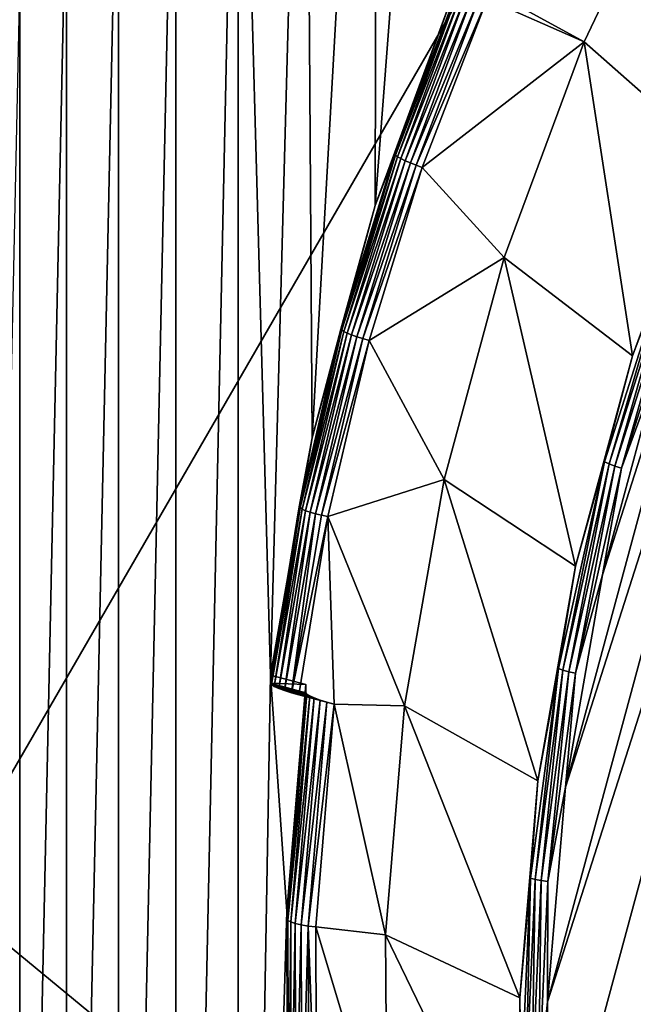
# Model space of a CAD drawing. Header units: metres. Extents: x -22 to 72, y -237 to 23.
# Tile 56 of 256: x -10.14 to -8.03, y -219.93 to -216.55. Entities that reach past the tile are written whole.
import ezdxf

# ---------------------------------------------------------------- set-up
doc = ezdxf.new("R2010")
doc.units = ezdxf.units.M
doc.layers.add('solid_509588_MEDIA_SW0001', color=7, linetype='CONTINUOUS')

msp = doc.modelspace()

# ---------------------------------------------------------------- linework, layer by layer
at = {"layer": 'solid_509588_MEDIA_SW0001'}
for points in [[(-8.914244, -217.18956, 261.529816), (-8.906507, -214.02211, 261.084656), (-8.643008, -213.653198, 261.032806)], [(-8.914244, -217.18956, 261.529816), (-8.643008, -213.653198, 261.032806), (-8.62681, -216.412659, 261.420624)], [(-9.13052, -217.988846, 261.642151), (-9.153956, -214.401794, 261.138031), (-8.906507, -214.02211, 261.084656)], [(-8.914244, -217.18956, 261.529816), (-9.13052, -217.988846, 261.642151), (-8.906507, -214.02211, 261.084656)], [(-9.273857, -218.803986, 261.756714), (-9.384815, -214.791382, 261.19278), (-9.153956, -214.401794, 261.138031)], [(-9.13052, -217.988846, 261.642151), (-9.273857, -218.803986, 261.756714), (-9.153956, -214.401794, 261.138031)], [(-8.103972, -222.13031, 260.406494), (-6.548295, -215.139633, 259.424011), (-6.060594, -214.578644, 259.345184)], [(-7.899566, -222.842346, 260.506561), (-8.103972, -222.13031, 260.406494), (-6.060594, -214.578644, 259.345184)], [(-9.384815, -214.791382, 261.19278), (-9.598998, -224.775696, 262.595978), (-9.599003, -215.19075, 261.248901)], [(-9.384815, -214.791382, 261.19278), (-9.38481, -225.175064, 262.6521), (-9.598998, -224.775696, 262.595978)], [(-9.273857, -218.803986, 261.756714), (-9.38481, -225.175064, 262.6521), (-9.384815, -214.791382, 261.19278)], [(-8.243075, -221.402985, 260.304291), (-6.983225, -215.741684, 259.508636), (-6.548295, -215.139633, 259.424011)], [(-8.103972, -222.13031, 260.406494), (-8.243075, -221.402985, 260.304291), (-6.548295, -215.139633, 259.424011)], [(-7.868262, -215.169556, 291.137604), (-10.450227, -216.07196, 290.896393), (-10.399515, -219.547348, 290.901642)], [(-7.868262, -215.169556, 291.137604), (-10.399515, -219.547348, 290.901642), (-7.777579, -221.711716, 291.145966)], [(-9.599003, -215.19075, 261.248901), (-9.7957, -224.368073, 262.538696), (-9.795705, -215.598373, 261.306183)], [(-9.599003, -215.19075, 261.248901), (-9.598998, -224.775696, 262.595978), (-9.7957, -224.368073, 262.538696)], [(-9.795705, -215.598373, 261.306183), (-9.974835, -223.952332, 262.480255), (-9.974839, -216.014099, 261.364624)], [(-9.795705, -215.598373, 261.306183), (-9.7957, -224.368073, 262.538696), (-9.974835, -223.952332, 262.480255)], [(-8.321418, -219.926056, 260.09671), (-7.361877, -216.379913, 259.598328), (-6.983225, -215.741684, 259.508636)], [(-8.315751, -220.66626, 260.200745), (-8.321418, -219.926056, 260.09671), (-6.983225, -215.741684, 259.508636)], [(-8.243075, -221.402985, 260.304291), (-8.315751, -220.66626, 260.200745), (-6.983225, -215.741684, 259.508636)], [(-7.854985, -215.913803, 261.047577), (-8.195514, -216.62764, 261.147888), (-8.407458, -216.512619, 261.131714)], [(-7.854985, -215.913803, 261.047577), (-7.769151, -217.003555, 259.75592), (-8.195514, -216.62764, 261.147888)], [(-9.974839, -216.014099, 261.364624), (-10.135883, -223.529724, 262.420868), (-10.135886, -216.436707, 261.424011)], [(-9.974839, -216.014099, 261.364624), (-9.974835, -223.952332, 262.480255), (-10.135883, -223.529724, 262.420868)], [(-8.321418, -219.926056, 260.09671), (-8.260032, -219.188339, 259.993042), (-7.361877, -216.379913, 259.598328)], [(-8.260032, -219.188339, 259.993042), (-7.681203, -217.049179, 259.692383), (-7.361877, -216.379913, 259.598328)], [(-10.135886, -216.436707, 261.424011), (-10.135883, -223.529724, 262.420868), (-10.278802, -223.100388, 262.360535)], [(-8.848989, -217.020859, 261.304138), (-8.914244, -217.18956, 261.529816), (-8.62681, -216.412659, 261.420624)], [(-8.848989, -217.020859, 261.304138), (-8.62681, -216.412659, 261.420624), (-8.846375, -217.013275, 261.30307)], [(-8.846375, -217.013275, 261.30307), (-8.62681, -216.412659, 261.420624), (-8.62681, -216.440506, 261.222565)], [(-8.846375, -217.013275, 261.30307), (-8.62681, -216.440506, 261.222565), (-8.623516, -216.444962, 261.197174)], [(-8.844003, -217.017181, 261.281158), (-8.846375, -217.013275, 261.30307), (-8.623516, -216.444962, 261.197174)], [(-8.837005, -217.022491, 261.260559), (-8.844003, -217.017181, 261.281158), (-8.623516, -216.444962, 261.197174)], [(-8.837005, -217.022491, 261.260559), (-8.623516, -216.444962, 261.197174), (-8.613867, -216.450867, 261.173737)], [(-8.825733, -217.028946, 261.24231), (-8.837005, -217.022491, 261.260559), (-8.613867, -216.450867, 261.173737)], [(-8.825733, -217.028946, 261.24231), (-8.613867, -216.450867, 261.173737), (-8.598436, -216.45784, 261.153778)], [(-8.810752, -217.036224, 261.227356), (-8.825733, -217.028946, 261.24231), (-8.598436, -216.45784, 261.153778)], [(-8.810752, -217.036224, 261.227356), (-8.598436, -216.45784, 261.153778), (-8.578244, -216.465424, 261.138733)], [(-8.792812, -217.043961, 261.2164), (-8.810752, -217.036224, 261.227356), (-8.578244, -216.465424, 261.138733)], [(-8.792812, -217.043961, 261.2164), (-8.578244, -216.465424, 261.138733), (-8.554705, -216.473068, 261.129639)], [(-8.772815, -217.051773, 261.210022), (-8.792812, -217.043961, 261.2164), (-8.554705, -216.473068, 261.129639)], [(-8.772815, -217.051773, 261.210022), (-8.554705, -216.473068, 261.129639), (-8.529332, -216.480286, 261.127167)], [(-8.772815, -217.051773, 261.210022), (-8.529332, -216.480286, 261.127167), (-8.751761, -217.05925, 261.208557)], [(-8.195514, -216.62764, 261.147888), (-8.751761, -217.05925, 261.208557), (-8.529332, -216.480286, 261.127167)], [(-8.195514, -216.62764, 261.147888), (-8.529332, -216.480286, 261.127167), (-8.407458, -216.512619, 261.131714)], [(-8.195514, -216.62764, 261.147888), (-8.470057, -217.368835, 261.252045), (-8.751761, -217.05925, 261.208557)], [(-8.195514, -216.62764, 261.147888), (-8.029399, -217.706161, 259.854675), (-8.470057, -217.368835, 261.252045)], [(-8.195514, -216.62764, 261.147888), (-7.769151, -217.003555, 259.75592), (-8.029399, -217.706161, 259.854675)], [(-8.029399, -217.706161, 259.854675), (-7.769151, -217.003555, 259.75592), (-7.904434, -217.378265, 259.785645)], [(-9.031406, -217.614639, 261.387573), (-8.848989, -217.020859, 261.304138), (-8.844003, -217.017181, 261.281158)], [(-9.028821, -217.617783, 261.36557), (-9.031406, -217.614639, 261.387573), (-8.844003, -217.017181, 261.281158)], [(-9.031406, -217.614639, 261.387573), (-8.914244, -217.18956, 261.529816), (-8.848989, -217.020859, 261.304138)], [(-9.028821, -217.617783, 261.36557), (-8.844003, -217.017181, 261.281158), (-8.837005, -217.022491, 261.260559)], [(-9.021677, -217.62262, 261.344879), (-9.028821, -217.617783, 261.36557), (-8.837005, -217.022491, 261.260559)], [(-9.021677, -217.62262, 261.344879), (-8.837005, -217.022491, 261.260559), (-8.825733, -217.028946, 261.24231)], [(-9.010169, -217.628311, 261.326538), (-9.021677, -217.62262, 261.344879), (-8.825733, -217.028946, 261.24231)], [(-9.010169, -217.628311, 261.326538), (-8.825733, -217.028946, 261.24231), (-8.810752, -217.036224, 261.227356)], [(-8.994875, -217.634567, 261.311432), (-9.010169, -217.628311, 261.326538), (-8.810752, -217.036224, 261.227356)], [(-8.994875, -217.634567, 261.311432), (-8.810752, -217.036224, 261.227356), (-8.792812, -217.043961, 261.2164)], [(-8.976561, -217.641083, 261.300323), (-8.994875, -217.634567, 261.311432), (-8.792812, -217.043961, 261.2164)], [(-8.976561, -217.641083, 261.300323), (-8.792812, -217.043961, 261.2164), (-8.772815, -217.051773, 261.210022)], [(-8.848989, -217.020859, 261.304138), (-8.846375, -217.013275, 261.30307), (-8.844003, -217.017181, 261.281158)], [(-8.956145, -217.647537, 261.293762), (-8.976561, -217.641083, 261.300323), (-8.772815, -217.051773, 261.210022)], [(-8.956145, -217.647537, 261.293762), (-8.772815, -217.051773, 261.210022), (-8.751761, -217.05925, 261.208557)], [(-8.956145, -217.647537, 261.293762), (-8.751761, -217.05925, 261.208557), (-8.934651, -217.653595, 261.292084)], [(-8.470057, -217.368835, 261.252045), (-8.934651, -217.653595, 261.292084), (-8.751761, -217.05925, 261.208557)], [(-8.260032, -219.188339, 259.993042), (-8.132092, -218.459061, 259.890533), (-7.681203, -217.049179, 259.692383)], [(-8.132092, -218.459061, 259.890533), (-7.938632, -217.744095, 259.79007), (-7.681203, -217.049179, 259.692383)], [(-9.031406, -217.614639, 261.387573), (-9.13052, -217.988846, 261.642151), (-8.914244, -217.18956, 261.529816)], [(-8.470057, -217.368835, 261.252045), (-8.676399, -218.131424, 261.359222), (-8.934651, -217.653595, 261.292084)], [(-8.470057, -217.368835, 261.252045), (-8.224998, -218.429047, 259.956268), (-8.676399, -218.131424, 261.359222)], [(-8.470057, -217.368835, 261.252045), (-8.029399, -217.706161, 259.854675), (-8.224998, -218.429047, 259.956268)], [(-8.029399, -217.706161, 259.854675), (-7.904434, -217.378265, 259.785645), (-8.1251, -218.07132, 259.883026)], [(-8.10965, -218.078125, 259.86441), (-8.1251, -218.07132, 259.883026), (-7.904434, -217.378265, 259.785645)], [(-8.10965, -218.078125, 259.86441), (-7.904434, -217.378265, 259.785645), (-7.889403, -217.386383, 259.767212)], [(-8.10965, -218.078125, 259.86441), (-7.889403, -217.386383, 259.767212), (-8.090023, -218.085388, 259.850525)], [(-7.889403, -217.386383, 259.767212), (-7.870309, -217.395325, 259.75354), (-8.090023, -218.085388, 259.850525)], [(-8.090023, -218.085388, 259.850525), (-7.870309, -217.395325, 259.75354), (-8.067457, -218.092667, 259.842194)], [(-7.870309, -217.395325, 259.75354), (-7.848356, -217.404526, 259.745483), (-8.067457, -218.092667, 259.842194)], [(-8.067457, -218.092667, 259.842194), (-7.848356, -217.404526, 259.745483), (-7.938632, -217.744095, 259.79007)], [(-9.028821, -217.617783, 261.36557), (-9.172098, -218.229401, 261.451508), (-9.174559, -218.22583, 261.47348)], [(-9.173242, -218.219208, 261.472565), (-9.028821, -217.617783, 261.36557), (-9.174559, -218.22583, 261.47348)], [(-9.173242, -218.219208, 261.472565), (-9.13052, -217.988846, 261.642151), (-9.031406, -217.614639, 261.387573)], [(-9.173242, -218.219208, 261.472565), (-9.031406, -217.614639, 261.387573), (-9.028821, -217.617783, 261.36557)], [(-9.021677, -217.62262, 261.344879), (-9.172098, -218.229401, 261.451508), (-9.028821, -217.617783, 261.36557)], [(-9.021677, -217.62262, 261.344879), (-9.164842, -218.233765, 261.430786), (-9.172098, -218.229401, 261.451508)], [(-9.010169, -217.628311, 261.326538), (-9.164842, -218.233765, 261.430786), (-9.021677, -217.62262, 261.344879)], [(-9.010169, -217.628311, 261.326538), (-9.153152, -218.238678, 261.412323), (-9.164842, -218.233765, 261.430786)], [(-8.994875, -217.634567, 261.311432), (-9.153152, -218.238678, 261.412323), (-9.010169, -217.628311, 261.326538)], [(-8.994875, -217.634567, 261.311432), (-9.137614, -218.243896, 261.397064), (-9.153152, -218.238678, 261.412323)], [(-8.976561, -217.641083, 261.300323), (-9.137614, -218.243896, 261.397064), (-8.994875, -217.634567, 261.311432)], [(-8.976561, -217.641083, 261.300323), (-9.119009, -218.249176, 261.385773), (-9.137614, -218.243896, 261.397064)], [(-8.956145, -217.647537, 261.293762), (-9.119009, -218.249176, 261.385773), (-8.976561, -217.641083, 261.300323)], [(-8.956145, -217.647537, 261.293762), (-9.098269, -218.254242, 261.379028), (-9.119009, -218.249176, 261.385773)], [(-8.956145, -217.647537, 261.293762), (-8.934651, -217.653595, 261.292084), (-9.098269, -218.254242, 261.379028)], [(-9.098269, -218.254242, 261.379028), (-8.934651, -217.653595, 261.292084), (-9.076435, -218.258835, 261.377136)], [(-8.676399, -218.131424, 261.359222), (-9.076435, -218.258835, 261.377136), (-8.934651, -217.653595, 261.292084)], [(-8.224998, -218.429047, 259.956268), (-8.029399, -217.706161, 259.854675), (-8.1251, -218.07132, 259.883026)], [(-8.067457, -218.092667, 259.842194), (-7.938632, -217.744095, 259.79007), (-8.132092, -218.459061, 259.890533)], [(-9.273857, -218.831818, 261.558655), (-9.273857, -218.803986, 261.756714), (-9.13052, -217.988846, 261.642151)], [(-9.273857, -218.831818, 261.558655), (-9.13052, -217.988846, 261.642151), (-9.174559, -218.22583, 261.47348)], [(-9.173242, -218.219208, 261.472565), (-9.174559, -218.22583, 261.47348), (-9.13052, -217.988846, 261.642151)], [(-8.224998, -218.429047, 259.956268), (-8.1251, -218.07132, 259.883026), (-8.28393, -218.780792, 259.982727)], [(-8.268178, -218.78624, 259.963928), (-8.28393, -218.780792, 259.982727), (-8.1251, -218.07132, 259.883026)], [(-8.268178, -218.78624, 259.963928), (-8.1251, -218.07132, 259.883026), (-8.10965, -218.078125, 259.86441)], [(-8.268178, -218.78624, 259.963928), (-8.10965, -218.078125, 259.86441), (-8.248167, -218.791779, 259.949799)], [(-8.10965, -218.078125, 259.86441), (-8.090023, -218.085388, 259.850525), (-8.248167, -218.791779, 259.949799)], [(-8.248167, -218.791779, 259.949799), (-8.090023, -218.085388, 259.850525), (-8.22516, -218.797089, 259.941193)], [(-8.090023, -218.085388, 259.850525), (-8.067457, -218.092667, 259.842194), (-8.22516, -218.797089, 259.941193)], [(-8.22516, -218.797089, 259.941193), (-8.067457, -218.092667, 259.842194), (-8.132092, -218.459061, 259.890533)], [(-8.676399, -218.131424, 261.359222), (-8.81288, -218.909256, 261.468536), (-9.076435, -218.258835, 261.377136)], [(-8.676399, -218.131424, 261.359222), (-8.354374, -219.166382, 260.059875), (-8.81288, -218.909256, 261.468536)], [(-8.676399, -218.131424, 261.359222), (-8.224998, -218.429047, 259.956268), (-8.354374, -219.166382, 260.059875)], [(-9.273857, -218.831818, 261.558655), (-9.174559, -218.22583, 261.47348), (-9.172098, -218.229401, 261.451508)], [(-9.270563, -218.836273, 261.533234), (-9.273857, -218.831818, 261.558655), (-9.172098, -218.229401, 261.451508)], [(-9.270563, -218.836273, 261.533234), (-9.172098, -218.229401, 261.451508), (-9.164842, -218.233765, 261.430786)], [(-9.260914, -218.842178, 261.509827), (-9.270563, -218.836273, 261.533234), (-9.164842, -218.233765, 261.430786)], [(-9.260914, -218.842178, 261.509827), (-9.164842, -218.233765, 261.430786), (-9.153152, -218.238678, 261.412323)], [(-9.245483, -218.849152, 261.489868), (-9.260914, -218.842178, 261.509827), (-9.153152, -218.238678, 261.412323)], [(-9.245483, -218.849152, 261.489868), (-9.153152, -218.238678, 261.412323), (-9.137614, -218.243896, 261.397064)], [(-9.225291, -218.856735, 261.474792), (-9.245483, -218.849152, 261.489868), (-9.137614, -218.243896, 261.397064)], [(-9.225291, -218.856735, 261.474792), (-9.137614, -218.243896, 261.397064), (-9.119009, -218.249176, 261.385773)], [(-9.201752, -218.86438, 261.465729), (-9.225291, -218.856735, 261.474792), (-9.119009, -218.249176, 261.385773)], [(-9.201752, -218.86438, 261.465729), (-9.119009, -218.249176, 261.385773), (-9.098269, -218.254242, 261.379028)], [(-9.201752, -218.86438, 261.465729), (-9.098269, -218.254242, 261.379028), (-9.076435, -218.258835, 261.377136)], [(-9.201752, -218.86438, 261.465729), (-9.076435, -218.258835, 261.377136), (-9.17638, -218.871597, 261.463257)], [(-9.054506, -218.903931, 261.467804), (-9.17638, -218.871597, 261.463257), (-9.076435, -218.258835, 261.377136)], [(-8.81288, -218.909256, 261.468536), (-9.054506, -218.903931, 261.467804), (-9.076435, -218.258835, 261.377136)], [(-8.354374, -219.166382, 260.059875), (-8.224998, -218.429047, 259.956268), (-8.28393, -218.780792, 259.982727)], [(-8.22516, -218.797089, 259.941193), (-8.132092, -218.459061, 259.890533), (-8.260032, -219.188339, 259.993042)], [(-9.273857, -218.803986, 261.756714), (-9.21751, -219.615234, 261.870728), (-9.38481, -225.175064, 262.6521)], [(-9.273857, -218.803986, 261.756714), (-9.152008, -218.836304, 261.761261), (-9.21751, -219.615234, 261.870728)], [(-9.273857, -218.831818, 261.558655), (-9.152008, -218.836304, 261.761261), (-9.273857, -218.803986, 261.756714)], [(-8.354374, -219.166382, 260.059875), (-8.28393, -218.780792, 259.982727), (-8.379713, -219.501251, 260.083984)], [(-8.363779, -219.505341, 260.065002), (-8.379713, -219.501251, 260.083984), (-8.28393, -218.780792, 259.982727)], [(-8.363779, -219.505341, 260.065002), (-8.28393, -218.780792, 259.982727), (-8.268178, -218.78624, 259.963928)], [(-8.363779, -219.505341, 260.065002), (-8.268178, -218.78624, 259.963928), (-8.343537, -219.50914, 260.050629)], [(-8.268178, -218.78624, 259.963928), (-8.248167, -218.791779, 259.949799), (-8.343537, -219.50914, 260.050629)], [(-8.343537, -219.50914, 260.050629), (-8.248167, -218.791779, 259.949799), (-8.320265, -219.512451, 260.041748)], [(-8.248167, -218.791779, 259.949799), (-8.22516, -218.797089, 259.941193), (-8.320265, -219.512451, 260.041748)], [(-8.320265, -219.512451, 260.041748), (-8.22516, -218.797089, 259.941193), (-8.260032, -219.188339, 259.993042)], [(-9.273857, -218.831818, 261.558655), (-9.152008, -218.864151, 261.563202), (-9.152008, -218.836304, 261.761261)], [(-9.270563, -218.836273, 261.533234), (-9.152008, -218.864151, 261.563202), (-9.273857, -218.831818, 261.558655)], [(-9.270563, -218.836273, 261.533234), (-9.148686, -218.868622, 261.537689), (-9.152008, -218.864151, 261.563202)], [(-9.260914, -218.842178, 261.509827), (-9.148686, -218.868622, 261.537689), (-9.270563, -218.836273, 261.533234)], [(-9.152008, -218.836304, 261.761261), (-9.152008, -218.864151, 261.563202), (-9.217515, -219.643127, 261.672668)], [(-9.152008, -218.836304, 261.761261), (-9.217515, -219.643127, 261.672668), (-9.21751, -219.615234, 261.870728)], [(-9.245483, -218.849152, 261.489868), (-9.138935, -218.874573, 261.51416), (-9.260914, -218.842178, 261.509827)], [(-9.260914, -218.842178, 261.509827), (-9.138935, -218.874573, 261.51416), (-9.148686, -218.868622, 261.537689)], [(-9.225291, -218.856735, 261.474792), (-9.123419, -218.881577, 261.494202), (-9.245483, -218.849152, 261.489868)], [(-9.245483, -218.849152, 261.489868), (-9.123419, -218.881577, 261.494202), (-9.138935, -218.874573, 261.51416)], [(-9.201752, -218.86438, 261.465729), (-9.103196, -218.88916, 261.479218), (-9.225291, -218.856735, 261.474792)], [(-9.225291, -218.856735, 261.474792), (-9.103196, -218.88916, 261.479218), (-9.123419, -218.881577, 261.494202)], [(-9.217515, -219.643127, 261.672668), (-9.152008, -218.864151, 261.563202), (-9.148686, -218.868622, 261.537689)], [(-9.217515, -219.643127, 261.672668), (-9.148686, -218.868622, 261.537689), (-9.214123, -219.647171, 261.647095)], [(-9.214123, -219.647171, 261.647095), (-9.148686, -218.868622, 261.537689), (-9.138935, -218.874573, 261.51416)], [(-9.201752, -218.86438, 261.465729), (-9.17638, -218.871597, 261.463257), (-9.079648, -218.89679, 261.470215)], [(-9.201752, -218.86438, 261.465729), (-9.079648, -218.89679, 261.470215), (-9.103196, -218.88916, 261.479218)], [(-9.079648, -218.89679, 261.470215), (-9.17638, -218.871597, 261.463257), (-9.054506, -218.903931, 261.467804)], [(-9.214123, -219.647171, 261.647095), (-9.138935, -218.874573, 261.51416), (-9.204165, -219.651825, 261.623383)], [(-9.204165, -219.651825, 261.623383), (-9.138935, -218.874573, 261.51416), (-9.123419, -218.881577, 261.494202)], [(-9.204165, -219.651825, 261.623383), (-9.123419, -218.881577, 261.494202), (-9.188319, -219.656784, 261.603149)], [(-9.188319, -219.656784, 261.603149), (-9.123419, -218.881577, 261.494202), (-9.103196, -218.88916, 261.479218)], [(-9.188319, -219.656784, 261.603149), (-9.103196, -218.88916, 261.479218), (-9.16767, -219.661697, 261.587799)], [(-9.16767, -219.661697, 261.587799), (-9.103196, -218.88916, 261.479218), (-9.079648, -218.89679, 261.470215)], [(-9.16767, -219.661697, 261.587799), (-9.079648, -218.89679, 261.470215), (-9.143626, -219.666229, 261.578339)], [(-9.143626, -219.666229, 261.578339), (-9.079648, -218.89679, 261.470215), (-9.054506, -218.903931, 261.467804)], [(-9.143626, -219.666229, 261.578339), (-9.054506, -218.903931, 261.467804), (-9.117879, -219.668259, 261.575226)], [(-8.878399, -219.696075, 261.579132), (-9.117879, -219.668259, 261.575226), (-9.054506, -218.903931, 261.467804)], [(-8.81288, -218.909256, 261.468536), (-8.878399, -219.696075, 261.579132), (-9.054506, -218.903931, 261.467804)], [(-8.81288, -218.909256, 261.468536), (-8.416486, -219.912231, 260.164703), (-8.878399, -219.696075, 261.579132)], [(-8.81288, -218.909256, 261.468536), (-8.354374, -219.166382, 260.059875), (-8.416486, -219.912231, 260.164703)], [(-8.416486, -219.912231, 260.164703), (-8.354374, -219.166382, 260.059875), (-8.379713, -219.501251, 260.083984)], [(-8.320265, -219.512451, 260.041748), (-8.260032, -219.188339, 259.993042), (-8.321418, -219.926056, 260.09671)], [(-8.416486, -219.912231, 260.164703), (-8.379713, -219.501251, 260.083984), (-8.411722, -220.227249, 260.186035)], [(-8.395727, -220.22995, 260.16684), (-8.411722, -220.227249, 260.186035), (-8.379713, -219.501251, 260.083984)], [(-8.395727, -220.22995, 260.16684), (-8.379713, -219.501251, 260.083984), (-8.363779, -219.505341, 260.065002)], [(-8.395727, -220.22995, 260.16684), (-8.363779, -219.505341, 260.065002), (-8.375408, -220.23201, 260.152222)], [(-8.363779, -219.505341, 260.065002), (-8.343537, -219.50914, 260.050629), (-8.375408, -220.23201, 260.152222)], [(-8.375408, -220.23201, 260.152222), (-8.343537, -219.50914, 260.050629), (-8.352046, -220.233292, 260.143066)], [(-8.343537, -219.50914, 260.050629), (-8.320265, -219.512451, 260.041748), (-8.352046, -220.233292, 260.143066)], [(-8.352046, -220.233292, 260.143066), (-8.320265, -219.512451, 260.041748), (-8.321418, -219.926056, 260.09671)], [(-7.777579, -221.711716, 291.145966), (-10.399515, -219.547348, 290.901642), (-10.323411, -225.459946, 290.909546)], [(-9.21751, -219.615234, 261.870728), (-9.21553, -220.396912, 261.98056), (-9.38481, -225.175064, 262.6521)], [(-9.21751, -219.615234, 261.870728), (-9.217515, -219.643127, 261.672668), (-9.215533, -220.424789, 261.782532)], [(-9.21751, -219.615234, 261.870728), (-9.215533, -220.424789, 261.782532), (-9.21553, -220.396912, 261.98056)], [(-9.215533, -220.424789, 261.782532), (-9.217515, -219.643127, 261.672668), (-9.214123, -219.647171, 261.647095)], [(-9.215533, -220.424789, 261.782532), (-9.214123, -219.647171, 261.647095), (-9.212123, -220.428406, 261.756897)], [(-9.212123, -220.428406, 261.756897), (-9.214123, -219.647171, 261.647095), (-9.204165, -219.651825, 261.623383)], [(-9.212123, -220.428406, 261.756897), (-9.204165, -219.651825, 261.623383), (-9.202109, -220.431763, 261.733002)], [(-9.202109, -220.431763, 261.733002), (-9.204165, -219.651825, 261.623383), (-9.188319, -219.656784, 261.603149)], [(-9.202109, -220.431763, 261.733002), (-9.188319, -219.656784, 261.603149), (-9.186176, -220.434647, 261.712463)], [(-9.186176, -220.434647, 261.712463), (-9.188319, -219.656784, 261.603149), (-9.16767, -219.661697, 261.587799)], [(-9.186176, -220.434647, 261.712463), (-9.16767, -219.661697, 261.587799), (-9.165413, -220.436859, 261.696716)], [(-9.165413, -220.436859, 261.696716), (-9.16767, -219.661697, 261.587799), (-9.143626, -219.666229, 261.578339)], [(-9.165413, -220.436859, 261.696716), (-9.143626, -219.666229, 261.578339), (-9.141236, -220.438263, 261.686859)], [(-9.143626, -219.666229, 261.578339), (-9.117879, -219.668259, 261.575226), (-9.115484, -220.437302, 261.683289)], [(-9.141236, -220.438263, 261.686859), (-9.143626, -219.666229, 261.578339), (-9.115484, -220.437302, 261.683289)], [(-8.872431, -220.485504, 261.690063), (-9.115484, -220.437302, 261.683289), (-9.117879, -219.668259, 261.575226)], [(-8.878399, -219.696075, 261.579132), (-8.872431, -220.485504, 261.690063), (-9.117879, -219.668259, 261.575226)], [(-8.878399, -219.696075, 261.579132), (-8.416486, -219.912231, 260.164703), (-8.410832, -220.660599, 260.269867)], [(-8.878399, -219.696075, 261.579132), (-8.410832, -220.660599, 260.269867), (-8.872431, -220.485504, 261.690063)], [(-8.410832, -220.660599, 260.269867), (-8.416486, -219.912231, 260.164703), (-8.411722, -220.227249, 260.186035)], [(-8.352046, -220.233292, 260.143066), (-8.321418, -219.926056, 260.09671), (-8.315751, -220.66626, 260.200745)]]:
    msp.add_3dface(points, dxfattribs=at)

doc.saveas('drawing.dxf')
